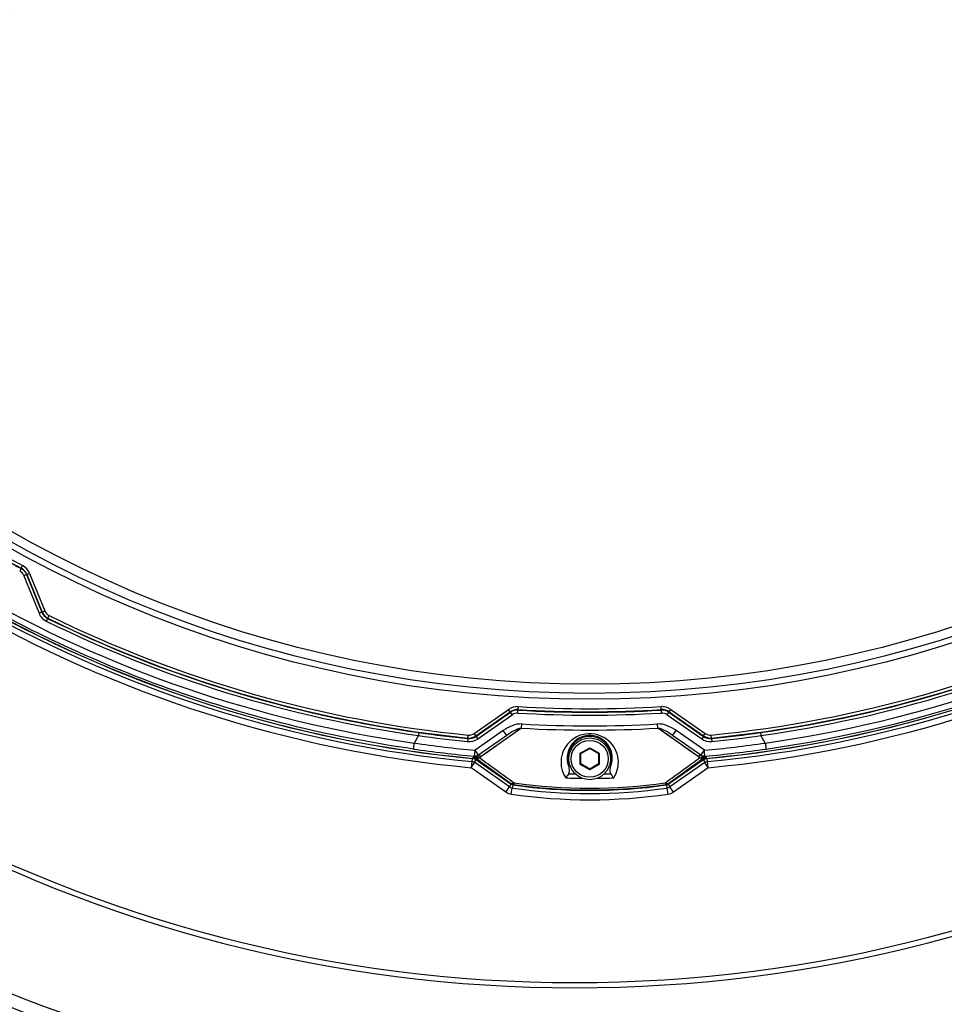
# Model space of a CAD drawing. Header units: millimetres. Extents: x 0 to 420, y 0 to 297.
# Tile 56 of 150: x 85 to 116, y 161 to 194. Entities that reach past the tile are written whole.
import ezdxf

# ---------------------------------------------------------------- set-up
doc = ezdxf.new("R2010")
doc.units = ezdxf.units.MM
doc.header["$LTSCALE"] = 23.1
doc.layers.get('0').update_dxf_attribs({"linetype": 'CONTINUOUS'})
doc.layers.add('DIM_PILOTEES', color=7, linetype='CONTINUOUS')
doc.layers.add('FASEN', color=7, linetype='CONTINUOUS')
doc.styles.get("Standard").update_dxf_attribs({"font": 'txt', "width": 0.7})
doc.styles.add('TEXTSTYLE_4', font='txt')
doc.dimstyles.new('DIMSTYLE_2', dxfattribs={"dimtxt": 2.5, "dimasz": 3.5, "dimexe": 2, "dimexo": 0, "dimtad": 1, "dimdec": 0, "dimlfac": 5, "dimdsep": 46, "dimtxsty": 'Standard', "dimblk": '_FILLED', "dimblk1": '_FILLED', "dimblk2": '_FILLED', "dimcen": 0, "dimazin": 2, "dimtp": 0.8, "dimtm": 0.8, "dimtfac": 1, "dimtdec": 0, "dimtofl": 0, "dimtmove": 0, "dimatfit": 3, "dimldrblk": '_FILLED', "dimfxl": 0, "dimtolj": 1, "dimarcsym": 0})
doc.dimstyles.new('DIMSTYLE_3', dxfattribs={"dimtxt": 2.5, "dimasz": 3.5, "dimexe": 2, "dimexo": 0, "dimtad": 1, "dimlfac": 5, "dimdsep": 46, "dimtxsty": 'Standard', "dimblk": '_FILLED', "dimblk1": '_FILLED', "dimblk2": '_FILLED', "dimcen": 0, "dimazin": 2, "dimtp": 0.5, "dimtm": 0.5, "dimtfac": 1, "dimtmove": 0, "dimatfit": 2, "dimldrblk": '_FILLED', "dimfxl": 0, "dimtolj": 1, "dimarcsym": 0})

# ---------------------------------------------------------------- blocks, each defined once
blk = doc.blocks.new('_FILLED')
at = {"color": 0, "linetype": 'ByBlock'}
blk.add_solid([(0, 0), (-1, 0.1429), (-1, -0.1429)], dxfattribs=at)
blk = doc.blocks.new('*D3')
at = {"layer": 'DIM_PILOTEES', "color": 2, "linetype": 'Continuous'}
for p, q in [((104.057, 254.425), (35.133, 254.425)), ((37.133, 254.425), (37.133, 190.329)), ((37.133, 126.233), (37.133, 190.329)), ((79.211, 126.233), (35.133, 126.233))]:
    blk.add_line(p, q, dxfattribs=at)
at = {"layer": 'DIM_PILOTEES', "color": 2, "linetype": 'Continuous', "xscale": 3.5, "yscale": 3.5, "zscale": 3.5}
for p, rotation in [((37.133, 254.425), 90), ((37.133, 126.233), 270)]:
    blk.add_blockref('_FILLED', p, dxfattribs=dict(at, rotation=rotation))
at = {"layer": 'DIM_PILOTEES', "color": 2, "linetype": 'Continuous', "insert": (34.008, 190.329), "char_height": 2.5, "width": 8.03571, "attachment_point": 2, "rotation": 90, "line_spacing_factor": 0.9}
blk.add_mtext('{\\ftxt;\\W0.0001;\\H0.0001;\\~}{\\ftxt;\\W2.1428571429;\\H2.5; }{\\ftxt;\\W0.0001;\\H0.0001;\\~}', dxfattribs=at)
blk = doc.blocks.new('*D4')
at = {"layer": 'DIM_PILOTEES', "color": 2, "linetype": 'Continuous'}
for p, q in [((104.057, 211.353), (151.937, 252.502)), ((133.786, 236.903), (104.057, 211.353)), ((74.328, 185.803), (104.057, 211.353))]:
    blk.add_line(p, q, dxfattribs=at)
at = {"layer": 'DIM_PILOTEES', "color": 2, "linetype": 'Continuous', "xscale": 3.5, "yscale": 3.5, "zscale": 3.5}
for p, rotation in [((133.786, 236.903), 40.6763645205), ((74.328, 185.803), 220.6763645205)]:
    blk.add_blockref('_FILLED', p, dxfattribs=dict(at, rotation=rotation))
at = {"layer": 'DIM_PILOTEES', "color": 2, "linetype": 'Continuous', "insert": (143.038, 248.975), "char_height": 2.5, "width": 13.57143, "attachment_point": 1, "rotation": 40.6764, "line_spacing_factor": 0.9, "style": 'TEXTSTYLE_4'}
blk.add_mtext('{\\ftxt;\\W0.0001;\\H0.0001;\\~}{\\ftxt;\\W1.3333333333;\\H2.5; }{\\ftxt;\\W0.0001;\\H0.0001;\\~}{\\ftxt;\\W0.0001;\\H0.0001;\\~}{\\ftxt;\\W2.2857142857;\\H2.5; }{\\ftxt;\\W0.0001;\\H0.0001;\\~}', dxfattribs=at)

msp = doc.modelspace()

# ---------------------------------------------------------------- linework, layer by layer
at = {"color": 7, "linetype": 'Continuous'}
for p, q in [((85.0016, 176.0365), (85.0529, 176.1316)), ((85.0942, 175.7918), (85.6029, 174.5319)), ((85.1872, 175.8291), (85.2874, 175.8695)), ((85.1872, 175.8291), (85.6962, 174.569)), ((85.1947, 175.8321), (85.7026, 174.575)), ((85.2874, 175.8695), (85.7953, 174.6124)), ((85.7026, 174.575), (85.7953, 174.6124)), ((85.6962, 174.569), (85.7026, 174.575)), ((85.8906, 174.3599), (85.8971, 174.3658)), ((85.8971, 174.3658), (85.9411, 174.4556)), ((100.1843, 170.5034), (101.3368, 171.3104)), ((101.4605, 171.1336), (101.3368, 171.3104)), ((101.6522, 171.1878), (101.6651, 171.4032)), ((106.462, 171.1878), (106.4491, 171.4032)), ((106.6536, 171.1336), (106.7774, 171.3104)), ((106.7774, 171.3104), (107.9299, 170.5034)), ((100.2416, 170.4215), (101.3941, 171.2285)), ((100.2459, 170.4052), (101.4032, 171.2155)), ((100.3032, 170.3233), (101.4605, 171.1336)), ((106.6536, 171.1336), (107.8109, 170.3233)), ((106.711, 171.2155), (107.8683, 170.4052)), ((106.72, 171.2285), (107.8725, 170.4215)), ((101.7754, 170.6805), (100.4228, 169.7299)), ((101.7754, 170.6805), (101.7833, 170.8212)), ((106.3387, 170.6805), (106.3308, 170.8212)), ((107.6914, 169.7299), (106.3387, 170.6805)), ((106.6937, 170.4307), (106.3387, 170.6805)), ((98.317, 170.4331), (98.172, 170.1821)), ((99.9769, 170.3348), (99.967, 170.2353)), ((99.9726, 170.3512), (99.9825, 170.4507)), ((99.9726, 170.3512), (99.9769, 170.3348)), ((100.2416, 170.4215), (100.1843, 170.5034)), ((101.1617, 170.6039), (100.2144, 169.9405)), ((100.2416, 170.4215), (100.2459, 170.4052)), ((100.2459, 170.4052), (100.3032, 170.3233)), ((101.2764, 170.44), (100.2958, 169.7534)), ((101.2764, 170.44), (101.1617, 170.6039)), ((107.3704, 169.9558), (106.6937, 170.4307)), ((106.8377, 170.44), (106.9524, 170.6039)), ((107.8184, 169.7534), (106.8377, 170.44)), ((107.8997, 169.9405), (106.9524, 170.6039)), ((107.8683, 170.4052), (107.8109, 170.3233)), ((107.8683, 170.4052), (107.8725, 170.4215)), ((107.8725, 170.4215), (107.9299, 170.5034)), ((108.1415, 170.3512), (108.1316, 170.4507)), ((108.1372, 170.3348), (108.1415, 170.3512)), ((108.1372, 170.3348), (108.1471, 170.2353)), ((109.9421, 170.1821), (109.7972, 170.4331)), ((100.8989, 170.0645), (100.6643, 169.8996)), ((103.7371, 169.8381), (104.0571, 170.0228)), ((103.7571, 169.8265), (104.0571, 169.9997)), ((104.0571, 169.9997), (104.0571, 170.0228)), ((104.0571, 170.0228), (104.3771, 169.8381)), ((104.0571, 169.9997), (104.3571, 169.8265)), ((100.1072, 169.5616), (100.1453, 169.6654)), ((100.1959, 169.7415), (100.2144, 169.9405)), ((100.3291, 169.7767), (100.2144, 169.9405)), ((100.2425, 169.6334), (100.2531, 169.6623)), ((100.2531, 169.6623), (100.2566, 169.6717)), ((100.6643, 169.8996), (100.4228, 169.7299)), ((103.7371, 169.4686), (103.7371, 169.8381)), ((103.7571, 169.8265), (103.7371, 169.8381)), ((103.7571, 169.4801), (103.7571, 169.8265)), ((104.3571, 169.8265), (104.3771, 169.8381)), ((104.3571, 169.8265), (104.3571, 169.4801)), ((104.3771, 169.8381), (104.3771, 169.4686)), ((107.6914, 169.7299), (107.3704, 169.9558)), ((107.785, 169.7767), (107.8997, 169.9405)), ((107.8576, 169.6717), (107.8716, 169.6334)), ((107.905, 169.8901), (107.8997, 169.9405)), ((107.9182, 169.7415), (107.905, 169.8901)), ((107.9433, 169.7241), (107.9482, 169.7193)), ((107.9667, 169.6713), (107.9676, 169.6687)), ((107.9688, 169.6654), (108.0069, 169.5616)), ((101.2517, 168.5396), (100.086, 169.3559)), ((100.1072, 169.5616), (100.0884, 169.3625)), ((100.0884, 169.3625), (100.2031, 169.5263)), ((100.2031, 169.5263), (100.2413, 169.6301)), ((101.3703, 168.709), (100.2031, 169.5263)), ((100.2413, 169.6301), (101.4108, 168.8112)), ((100.2425, 169.6334), (101.4121, 168.8145)), ((103.7571, 169.4801), (103.7371, 169.4686)), ((104.0571, 169.2838), (103.7371, 169.4686)), ((104.0571, 169.3069), (103.7571, 169.4801)), ((104.3571, 169.4801), (104.0571, 169.3069)), ((104.3771, 169.4686), (104.0571, 169.2838)), ((104.3571, 169.4801), (104.3771, 169.4686)), ((106.7021, 168.8145), (107.8716, 169.6334)), ((106.7034, 168.8112), (107.8729, 169.6301)), ((107.911, 169.5263), (106.7438, 168.709)), ((108.0281, 169.3559), (106.8624, 168.5396)), ((107.8729, 169.6301), (107.911, 169.5263)), ((108.0257, 169.3625), (107.911, 169.5263)), ((108.0257, 169.3625), (108.0069, 169.5616)), ((104.0571, 169.3069), (104.0571, 169.2838)), ((101.2517, 168.5396), (101.3703, 168.709)), ((101.381, 168.7361), (101.3703, 168.709)), ((101.4108, 168.8112), (101.381, 168.7361)), ((101.4171, 168.8271), (101.4121, 168.8145)), ((101.4269, 168.4702), (101.4565, 168.6749)), ((101.4971, 168.7771), (101.4565, 168.6749)), ((101.5035, 168.793), (101.4985, 168.7804)), ((106.6107, 168.793), (106.6157, 168.7804)), ((106.617, 168.7771), (106.6577, 168.6749)), ((106.6872, 168.4702), (106.6577, 168.6749)), ((106.6971, 168.8271), (106.7021, 168.8145)), ((106.7034, 168.8112), (106.7331, 168.7361)), ((106.7331, 168.7361), (106.7438, 168.709)), ((106.8624, 168.5396), (106.7438, 168.709))]:
    msp.add_line(p, q, dxfattribs=at)
for points in [[(101.7754, 170.6805), (101.564, 170.532), (101.3475, 170.3798)], [(107.862, 169.6748), (107.8688, 169.6794), (107.8761, 169.684), (107.8831, 169.6881), (107.8899, 169.6917), (107.8965, 169.695), (107.9028, 169.6978), (107.9089, 169.7003), (107.9148, 169.7025), (107.9203, 169.7045), (107.9256, 169.7062), (107.9306, 169.7077), (107.9354, 169.709), (107.9397, 169.7101), (107.944, 169.7111), (107.9484, 169.712)], [(107.9484, 169.712), (107.9527, 169.7129), (107.9561, 169.7136), (107.96, 169.7143), (107.9662, 169.7155), (107.9728, 169.7168), (107.9784, 169.7181)]]:
    msp.add_lwpolyline(points, dxfattribs=at)
for radius in [39.7052, 39.5052, 39.2]:
    msp.add_circle((104.0571, 211.3533), radius, dxfattribs=at)
for centre, radius, start, end in [((104.0571, 211.3533), 42.1848, 215.40155, 264.59845), ((104.0571, 211.3533), 41.978, 215.39911, 264.60089), ((104.0571, 211.3533), 41.8711, 215.36063, 264.63937), ((104.0571, 211.3533), 41.8676, 215.35938, 264.64062), ((104.0571, 211.3533), 41.8676, 275.35938, 324.64062), ((104.0571, 211.3533), 41.8711, 275.36063, 324.63937), ((104.0571, 211.3533), 41.978, 275.39911, 324.60089), ((104.0571, 211.3533), 42.1848, 275.40155, 324.59845), ((103.5571, 209.1533), 47, 212.21301, 327.78699), ((103.5571, 209.1533), 47.1757, 212.49379, 327.50621), ((104.0571, 211.3533), 40.0216, 238.34946, 241.65054), ((104.1143, 211.4525), 40.2441, 238.35415, 241.64585), ((104.0571, 211.3533), 40.1216, 238.34946, 241.65054), ((103.5571, 209.1533), 51, 219.79717, 320.20283), ((84.8067, 175.6754), 0.4184, 22, 61.65054), ((84.8067, 175.6754), 0.5184, 22, 61.65054), ((103.5571, 209.1533), 51.4243, 220.30785, 319.69215), ((103.9779, 211.2238), 41.4494, 240.1498, 261.9487), ((104.1341, 211.2294), 41.4553, 278.05316, 299.59469), ((104.1282, 211.2317), 41.6601, 278.05632, 299.60703), ((103.5571, 209.1533), 52.2, 221.04368, 318.95632), ((103.5571, 209.1533), 52.1, 221.07939, 318.92061), ((104.1114, 211.448), 41.3223, 243.83587, 261.96142), ((104.0571, 211.3533), 41.2051, 243.85003, 264.3112), ((104.0571, 211.3533), 41.1051, 243.85003, 264.3112), ((104.0571, 211.3533), 41.1051, 275.6888, 296.14997), ((104.0571, 211.3533), 41.2051, 275.6888, 296.14997), ((104.0046, 211.4421), 41.3162, 278.03723, 296.16548), ((104.1022, 211.4332), 41.4048, 243.83733, 261.96924), ((104.0139, 211.4268), 41.3982, 278.02934, 296.16412), ((101.6341, 170.8858), 0.5184, 86.57351, 125), ((101.6341, 170.8858), 0.4184, 86.57351, 125), ((104.0571, 211.3533), 40.1216, 266.57351, 273.42649), ((104.0571, 211.3533), 40.0216, 266.57351, 273.42649), ((106.4801, 170.8858), 0.5184, 55, 93.42649), ((106.4801, 170.8858), 0.4184, 55, 93.42649), ((101.6341, 170.8858), 0.4026, 86.57351, 125), ((101.6341, 170.8858), 0.3026, 86.57351, 125), ((104.0571, 211.3533), 40.2374, 266.57351, 273.42649), ((104.0571, 211.3533), 40.1374, 266.57351, 273.42649), ((106.4801, 170.8858), 0.4026, 55, 93.42649), ((106.4801, 170.8858), 0.3026, 55, 93.42649), ((104.0571, 211.3533), 40.7368, 266.78925, 273.21075), ((104.0571, 211.3533), 40.5959, 266.78925, 273.21075), ((104.0571, 211.3533), 41.3209, 262.01489, 264.31945), ((104.0571, 211.3533), 41.2209, 262.01779, 264.31945), ((104.0571, 169.6533), 0.75, 341.50912, 198.4911), ((104.0571, 211.3533), 41.2209, 275.68055, 277.98221), ((104.0571, 211.3533), 41.3209, 275.68055, 277.98517), ((104.0571, 211.3533), 41.7905, 261.87044, 264.69873), ((104.0571, 211.3533), 41.5907, 261.86522, 264.69873), ((104.0522, 169.5374), 0.9565, 146.65987, 213.24972), ((104.0571, 211.3533), 41.5907, 275.30127, 278.13478), ((104.0571, 211.3533), 41.7905, 275.30127, 278.12956), ((101.2787, 178.7419), 9.0964, 262.93511, 263.13426), ((100.2146, 169.9404), 0.1997, 264.62635, 271.3523), ((100.1646, 169.941), 0.229, 296.27603, 304.96401), ((100.1802, 170.0745), 0.4214, 295.35766, 305.14596), ((107.9382, 170.0811), 0.4293, 234.90348, 237.34331), ((107.9347, 170.0757), 0.4228, 237.34287, 244.62124), ((107.8994, 169.9401), 0.1994, 235.01023, 241.74319), ((107.9492, 169.9401), 0.228, 234.98108, 243.6929), ((107.9879, 169.4641), 0.2022, 95.41026, 105.21138), ((104.058, 169.6782), 0.7591, 195.73378, 200.25321), ((104.0558, 169.6783), 0.7595, 339.74864, 344.36616), ((104.0571, 211.3533), 42.348, 268.91118, 269.64473), ((104.0571, 211.3533), 42.2071, 269.03549, 269.3454), ((104.0571, 211.3533), 42.348, 270.3555, 271.08882), ((104.0571, 211.3533), 42.2071, 270.65469, 270.96451), ((101.5258, 168.9756), 0.2006, 235.02418, 246.36526), ((101.5257, 168.9758), 0.2008, 246.41853, 261.82907), ((104.0571, 186.69), 18.2019, 261.78569, 278.21431), ((104.0571, 186.69), 18.095, 261.86697, 278.13303), ((104.0571, 186.69), 18.0915, 261.86962, 278.13038), ((104.0571, 186.4173), 17.8084, 261.75578, 278.24422), ((104.0571, 186.3677), 17.6998, 261.76976, 278.23024), ((106.5885, 168.9757), 0.2007, 278.15785, 289.56162), ((106.5883, 168.9757), 0.2008, 289.61592, 304.96416), ((101.485, 168.8729), 0.4068, 235, 261.78569), ((104.0571, 186.69), 18.4087, 261.78569, 278.21431), ((106.6291, 168.8729), 0.4068, 278.21431, 305)]:
    msp.add_arc(centre, radius, start, end, dxfattribs=at)
for points, knots in [([(98.1474, 169.9827), (95.5191, 170.3548), (90.3192, 171.6064), (83.0289, 174.9316), (76.5041, 179.5826), (72.8203, 183.46), (71.1839, 185.5501)], [0, 0, 0, 0, 0.2499511, 0.5000056, 0.7500504, 1, 1, 1, 1]), ([(85.0016, 176.0365), (85, 176.0342), (84.9853, 176.0042), (84.9684, 175.9755), (84.9539, 175.9487)], [0, 0, 0, 0, 0.0836545, 1, 1, 1, 1]), ([(85.1872, 175.8291), (85.1845, 175.8283), (85.1539, 175.8146), (85.1226, 175.8033), (85.0942, 175.7918)], [0, 0, 0, 0, 0.0836904, 1, 1, 1, 1]), ([(85.6962, 174.569), (85.6934, 174.5685), (85.6629, 174.5539), (85.6314, 174.5434), (85.6029, 174.5319)], [0, 0, 0, 0, 0.0837301, 1, 1, 1, 1]), ([(85.8906, 174.3599), (85.884, 174.3523), (85.8731, 174.3197), (85.8562, 174.2913), (85.8459, 174.2705)], [0, 0, 0, 0, 0.3018593, 1, 1, 1, 1]), ([(98.3329, 170.5318), (98.3261, 170.5244), (98.3307, 170.4863), (98.3202, 170.4561), (98.317, 170.4331)], [0, 0, 0, 0, 0.3018306, 1, 1, 1, 1]), ([(104.8618, 169.013), (104.9811, 169.195), (105.0944, 169.6667), (104.7365, 170.3621), (103.905, 170.6155), (103.3953, 170.2791), (103.2532, 170.0631)], [0, 0, 0, 0, 0.2224591, 0.4522224, 0.7356816, 1, 1, 1, 1]), ([(104.7872, 169.4737), (104.8305, 169.6285), (104.8147, 170.0047), (104.4568, 170.3831), (104.0173, 170.4654), (103.5961, 170.3413), (103.3875, 170.078), (103.3334, 169.9045)], [0, 0, 0, 0, 0.2080151, 0.4504742, 0.6100473, 0.7647803, 1, 1, 1, 1]), ([(109.7812, 170.5318), (109.788, 170.5243), (109.7857, 170.4867), (109.7939, 170.4561), (109.7972, 170.4331)], [0, 0, 0, 0, 0.3020144, 1, 1, 1, 1]), ([(98.1728, 170.182), (98.1602, 170.1372), (98.1569, 170.0745), (98.1512, 170.0093), (98.1455, 169.9882), (98.1474, 169.9827)], [0, 0, 0, 0, 0.6948785, 0.9135912, 1, 1, 1, 1]), ([(109.9413, 170.182), (109.954, 170.1372), (109.9572, 170.0745), (109.9629, 170.0093), (109.9686, 169.9882), (109.9668, 169.9827)], [0, 0, 0, 0, 0.6948825, 0.9135966, 1, 1, 1, 1]), ([(100.1465, 169.6687), (100.1485, 169.6742), (100.1552, 169.684), (100.1542, 169.696), (100.1535, 169.7015)], [0, 0, 0, 0, 0.5110729, 1, 1, 1, 1]), ([(100.1724, 169.6655), (100.1681, 169.666), (100.1595, 169.6672), (100.1509, 169.6683), (100.1465, 169.6687)], [0, 0, 0, 0, 0.5003746, 1, 1, 1, 1]), ([(100.1609, 169.7141), (100.1603, 169.7124), (100.1765, 169.7125), (100.1552, 169.7126), (100.1498, 169.713)], [0, 0, 0, 0, 0.2480389, 1, 1, 1, 1]), ([(100.1535, 169.7015), (100.1532, 169.7033), (100.1528, 169.7069), (100.1534, 169.7106), (100.154, 169.7123)], [0, 0, 0, 0, 0.5025834, 1, 1, 1, 1]), ([(100.2659, 169.7357), (100.2589, 169.7322), (100.2249, 169.7174), (100.1866, 169.7122), (100.1575, 169.7147)], [0, 0, 0, 0, 0.2126626, 1, 1, 1, 1]), ([(100.1663, 169.7191), (100.1656, 169.7182), (100.1639, 169.7164), (100.162, 169.7148), (100.1609, 169.7141)], [0, 0, 0, 0, 0.4708927, 1, 1, 1, 1]), ([(100.1629, 169.7136), (100.1681, 169.7121), (100.2015, 169.7047), (100.2335, 169.6892), (100.2566, 169.6717)], [0, 0, 0, 0, 0.1562374, 1, 1, 1, 1]), ([(100.1708, 169.724), (100.17, 169.7232), (100.1684, 169.7216), (100.167, 169.7199), (100.1663, 169.7191)], [0, 0, 0, 0, 0.51161, 1, 1, 1, 1]), ([(100.1959, 169.7415), (100.1917, 169.7386), (100.1836, 169.7325), (100.1745, 169.7275), (100.1708, 169.724)], [0, 0, 0, 0, 0.5004754, 1, 1, 1, 1]), ([(100.1991, 169.6638), (100.1947, 169.6637), (100.1857, 169.664), (100.1768, 169.6649), (100.1724, 169.6655)], [0, 0, 0, 0, 0.4993659, 1, 1, 1, 1]), ([(100.2696, 169.6664), (100.2673, 169.667), (100.2628, 169.6684), (100.2586, 169.6705), (100.2566, 169.6717)], [0, 0, 0, 0, 0.5076682, 1, 1, 1, 1]), ([(100.3607, 169.6937), (100.3525, 169.6882), (100.3254, 169.6719), (100.2912, 169.661), (100.2696, 169.6664)], [0, 0, 0, 0, 0.3063744, 1, 1, 1, 1]), ([(100.2958, 169.7534), (100.3158, 169.7674), (100.358, 169.7655), (100.3892, 169.7506), (100.3987, 169.7453)], [0, 0, 0, 0, 0.6938676, 1, 1, 1, 1]), ([(100.3987, 169.7453), (100.4028, 169.7431), (100.411, 169.7382), (100.4188, 169.7328), (100.4228, 169.7299)], [0, 0, 0, 0, 0.4909989, 1, 1, 1, 1]), ([(107.7155, 169.7453), (107.7114, 169.7431), (107.7032, 169.7382), (107.6953, 169.7328), (107.6914, 169.7299)], [0, 0, 0, 0, 0.4909989, 1, 1, 1, 1]), ([(107.8184, 169.7534), (107.7983, 169.7674), (107.7562, 169.7655), (107.7249, 169.7506), (107.7155, 169.7453)], [0, 0, 0, 0, 0.6938676, 1, 1, 1, 1]), ([(107.7535, 169.6937), (107.7616, 169.6882), (107.7887, 169.6719), (107.8229, 169.6609), (107.8445, 169.6664)], [0, 0, 0, 0, 0.3062552, 1, 1, 1, 1]), ([(107.8445, 169.6664), (107.8468, 169.6669), (107.8513, 169.6684), (107.8556, 169.6705), (107.8576, 169.6717)], [0, 0, 0, 0, 0.5074546, 1, 1, 1, 1]), ([(107.9566, 169.7148), (107.9459, 169.7139), (107.9087, 169.7134), (107.8718, 169.724), (107.8482, 169.7357)], [0, 0, 0, 0, 0.2894687, 1, 1, 1, 1]), ([(107.8576, 169.6717), (107.8662, 169.6783), (107.8942, 169.6966), (107.9264, 169.7068), (107.9482, 169.7126)], [0, 0, 0, 0, 0.3245788, 1, 1, 1, 1]), ([(107.9182, 169.7415), (107.9224, 169.7386), (107.9306, 169.7326), (107.9394, 169.7274), (107.9433, 169.7241)], [0, 0, 0, 0, 0.5003288, 1, 1, 1, 1]), ([(107.9528, 169.7129), (107.9475, 169.7079), (107.9625, 169.6908), (107.9641, 169.6782), (107.9667, 169.6713)], [0, 0, 0, 0, 0.4966501, 1, 1, 1, 1]), ([(107.9482, 169.7193), (107.949, 169.7185), (107.9508, 169.7168), (107.9527, 169.7152), (107.9538, 169.7145)], [0, 0, 0, 0, 0.4779602, 1, 1, 1, 1]), ([(107.9482, 169.7126), (107.9489, 169.7128), (107.9496, 169.7131), (107.9512, 169.7135), (107.9511, 169.7138)], [0, 0, 0, 0, 0.7271638, 1, 1, 1, 1]), ([(107.9538, 169.7145), (107.9539, 169.7142), (107.9535, 169.7135), (107.9531, 169.7131), (107.9528, 169.7129)], [0, 0, 0, 0, 0.411167, 1, 1, 1, 1]), ([(103.3466, 169.1522), (103.3272, 169.1134), (103.2971, 169.0654), (103.261, 169.0223), (103.2524, 169.013)], [0, 0, 0, 0, 0.7730242, 1, 1, 1, 1]), ([(104.8618, 169.013), (104.8532, 169.0223), (104.817, 169.0654), (104.787, 169.1134), (104.7675, 169.1522)], [0, 0, 0, 0, 0.2269764, 1, 1, 1, 1]), ([(101.5233, 168.8502), (101.5135, 168.8434), (101.4829, 168.8245), (101.4386, 168.8141), (101.4171, 168.8271)], [0, 0, 0, 0, 0.3215363, 1, 1, 1, 1]), ([(101.5233, 168.8502), (101.5201, 168.8362), (101.5137, 168.8201), (101.5092, 168.7945), (101.5035, 168.793)], [0, 0, 0, 0, 0.7067312, 1, 1, 1, 1]), ([(106.5908, 168.8502), (106.5941, 168.8362), (106.6005, 168.8201), (106.6049, 168.7945), (106.6107, 168.793)], [0, 0, 0, 0, 0.7067329, 1, 1, 1, 1]), ([(106.5908, 168.8502), (106.6006, 168.8434), (106.6312, 168.8245), (106.6756, 168.8141), (106.6971, 168.8271)], [0, 0, 0, 0, 0.3215361, 1, 1, 1, 1])]:
    msp.add_open_spline(points, degree=3, knots=knots, dxfattribs=at)
for points in [[(84.9539, 175.9487), (85.0156, 175.9154), (85.0679, 175.8569), (85.0942, 175.7918)], [(85.0016, 176.0365), (85.0832, 175.9924), (85.1524, 175.9151), (85.1872, 175.8291)], [(85.7953, 174.6124), (85.822, 174.5462), (85.877, 174.4871), (85.9411, 174.4556)], [(85.6029, 174.5319), (85.6475, 174.4216), (85.7392, 174.3229), (85.8459, 174.2705)], [(85.6962, 174.569), (85.7318, 174.4807), (85.8052, 174.4018), (85.8906, 174.3599)], [(85.7026, 174.575), (85.7382, 174.4867), (85.8116, 174.4078), (85.8971, 174.3658)], [(101.7833, 170.8212), (101.5642, 170.8335), (101.3415, 170.7298), (101.1617, 170.6039)], [(101.7754, 170.6805), (101.5939, 170.6467), (101.4277, 170.5459), (101.2764, 170.44)], [(106.9524, 170.6039), (106.7726, 170.7298), (106.55, 170.8335), (106.3308, 170.8212)], [(106.8377, 170.44), (106.6865, 170.5459), (106.5202, 170.6467), (106.3387, 170.6805)], [(99.967, 170.2353), (100.0823, 170.2239), (100.2083, 170.2569), (100.3032, 170.3233)], [(99.9726, 170.3512), (100.0648, 170.342), (100.1657, 170.3684), (100.2416, 170.4215)], [(99.9769, 170.3348), (100.0691, 170.3256), (100.17, 170.352), (100.2459, 170.4052)], [(99.9825, 170.4507), (100.0517, 170.4438), (100.1273, 170.4635), (100.1843, 170.5034)], [(107.8109, 170.3233), (107.9058, 170.2569), (108.0318, 170.2239), (108.1471, 170.2353)], [(107.8683, 170.4052), (107.9442, 170.352), (108.045, 170.3256), (108.1372, 170.3348)], [(107.8725, 170.4215), (107.9485, 170.3684), (108.0493, 170.342), (108.1415, 170.3512)], [(107.9299, 170.5034), (107.9868, 170.4635), (108.0625, 170.4438), (108.1316, 170.4507)], [(100.1453, 169.6654), (100.1792, 169.6622), (100.2134, 169.6496), (100.2413, 169.6301)], [(100.3602, 169.6935), (100.3038, 169.6991), (100.2474, 169.704), (100.1912, 169.7107)], [(100.2425, 169.6334), (100.2281, 169.6436), (100.2122, 169.652), (100.1991, 169.6638)], [(100.3291, 169.7767), (100.2976, 169.7546), (100.2578, 169.7416), (100.2193, 169.7407)], [(100.2566, 169.6717), (100.6435, 169.3904), (101.0304, 169.1088), (101.4171, 168.8271)], [(100.3607, 169.6937), (100.7483, 169.4127), (101.1359, 169.1315), (101.5233, 168.8502)], [(103.3334, 169.9045), (103.2904, 169.767), (103.2882, 169.611), (103.3273, 169.4724)], [(106.5908, 168.8502), (106.9783, 169.1315), (107.3658, 169.4127), (107.7535, 169.6937)], [(106.6971, 168.8271), (107.0838, 169.1088), (107.4706, 169.3904), (107.8576, 169.6717)], [(107.7535, 169.6937), (107.8126, 169.7256), (107.887, 169.7082), (107.9539, 169.7145)], [(107.9182, 169.7415), (107.8799, 169.7379), (107.8389, 169.7462), (107.805, 169.7644)], [(107.915, 169.6638), (107.9019, 169.652), (107.8861, 169.6436), (107.8716, 169.6334)], [(107.8729, 169.6301), (107.8916, 169.6432), (107.9128, 169.6532), (107.9349, 169.6592)], [(107.9676, 169.6687), (107.9501, 169.6671), (107.9326, 169.6632), (107.915, 169.6638)], [(100.2031, 169.5263), (100.1772, 169.5445), (100.1409, 169.5628), (100.1114, 169.5512)], [(103.3458, 169.4154), (103.3736, 169.3322), (103.3858, 169.2307), (103.3466, 169.1522)], [(104.7675, 169.1522), (104.7283, 169.2307), (104.7405, 169.3322), (104.7684, 169.4154)], [(108.0069, 169.5616), (107.9754, 169.5586), (107.9358, 169.549), (107.9209, 169.521)], [(101.4565, 168.6749), (101.4277, 168.6791), (101.3928, 168.6884), (101.3785, 168.7137)], [(101.4511, 168.7872), (101.4392, 168.7977), (101.4251, 168.8054), (101.4121, 168.8145)], [(101.4171, 168.8271), (101.4409, 168.8105), (101.4729, 168.7933), (101.5006, 168.8021)], [(101.4985, 168.7804), (101.4827, 168.7826), (101.467, 168.7867), (101.4511, 168.7872)], [(106.6107, 168.793), (106.6394, 168.7971), (106.6745, 168.8065), (106.6888, 168.8318)], [(106.6631, 168.7872), (106.6471, 168.7867), (106.6315, 168.7826), (106.6157, 168.7804)], [(106.7438, 168.709), (106.72, 168.6924), (106.6882, 168.6753), (106.6605, 168.6839)], [(106.7021, 168.8145), (106.6891, 168.8054), (106.6749, 168.7977), (106.6631, 168.7872)]]:
    msp.add_open_spline(points, degree=3, dxfattribs=at)
at = {"layer": 'FASEN', "color": 7, "linetype": 'Continuous'}
for radius in [0.7, 0.62]:
    msp.add_circle((104.0571, 169.6533), radius, dxfattribs=at)

# ---------------------------------------------------------------- dimensions: what is measured, and where the dimension line sits
at = {"layer": 'DIM_PILOTEES', "color": 2, "linetype": 'Continuous'}
dim = msp.add_diameter_dim_2p(p1=(133.7865, 236.9033), p2=(74.3277, 185.8033), text='{\\ftxt;\\W0.0001;\\H0.0001;\\~}{\\ftxt;\\W1.3333333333;\\H2.5; }{\\ftxt;\\W0.0001;\\H0.0001;\\~}{\\ftxt;\\W0.0001;\\H0.0001;\\~}{\\ftxt;\\W2.2857142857;\\H2.5; }{\\ftxt;\\W0.0001;\\H0.0001;\\~}', dimstyle='DIMSTYLE_3', override={"dimpost": '<>'}, dxfattribs=at)
dim.commit()
dim.dimension.update_dxf_attribs({"geometry": '*D4', "text_midpoint": (147.6029, 248.7773), "dimtype": 163})
dim = msp.add_linear_dim(base=(37.1334, 254.4252), p1=(79.2109, 126.2333), p2=(104.0571, 254.4252), angle=90, text='{\\ftxt;\\W0.0001;\\H0.0001;\\~}{\\ftxt;\\W2.1428571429;\\H2.5; }{\\ftxt;\\W0.0001;\\H0.0001;\\~}', dimstyle='DIMSTYLE_2', dxfattribs=at)
dim.commit()
dim.dimension.update_dxf_attribs({"geometry": '*D3', "text_midpoint": (37.1334, 189.9721), "dimtype": 160})

doc.saveas('drawing.dxf')
